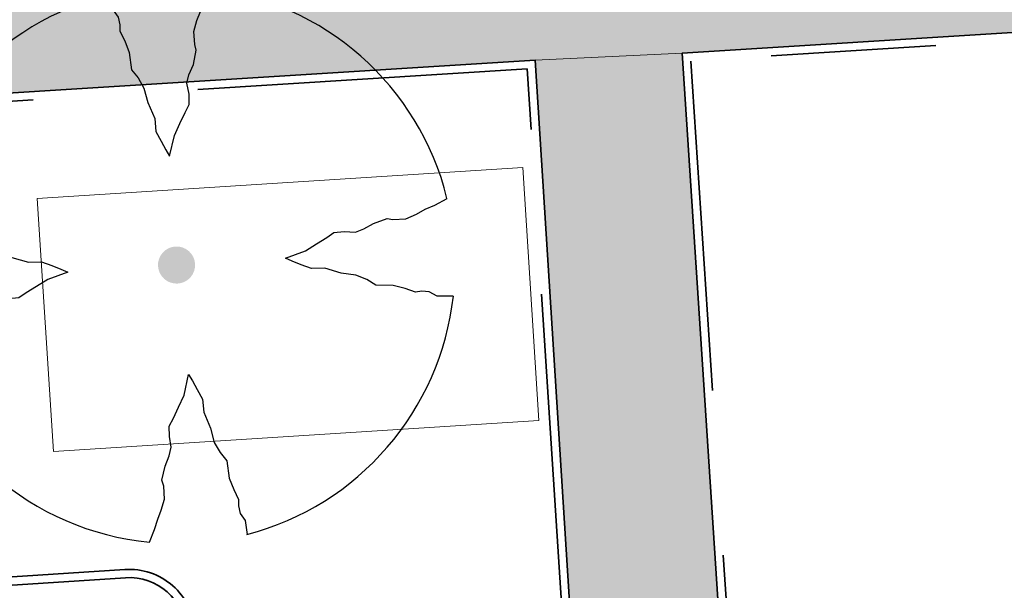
# Model space of a CAD drawing. Header units: metres. Extents: x 162305 to 163132, y 502542 to 502928.
# Tile 148 of 222: x 162500.53 to 162512.46, y 502791.35 to 502798.27. Entities that reach past the tile are written whole.
import ezdxf

# ---------------------------------------------------------------- set-up
doc = ezdxf.new("R2010")
doc.units = ezdxf.units.M
for name, pattern in [('VH-OPSLUITBAND-SO', [10, 4, -2, 2, -2]), ('VH-TROTTOIRBAND-SO', [15, 5, -2, 2, -2, 2, -2]), ('ZZ-HIDDEN-SO', [4, 2, -2])]:
    doc.linetypes.add(name, pattern=pattern)
for name, color, linetype, lineweight, true_color in [('N-BH-VH-VERHARDING_TEGEL-Grijs', 253, 'Continuous', 13, 0x828282), ('N-WE-GR-BOOM-S', 3, 'Continuous', 25, 0x00ff00), ('N-WE-GR-PLANTGATVERBETERING-A', 92, 'Continuous', 13, 0x00bd00), ('N-WE-VH-KANTOPSLUITING_OPSLUITBAND_100X200-G', 150, 'VH-OPSLUITBAND-SO', 35, 0x007fff), ('N-WE-VH-KANTOPSLUITING_TROTTOIRBAND_180X200-G', 6, 'VH-TROTTOIRBAND-SO', 35, 0xff00ff)]:
    doc.layers.add(name, color=color, linetype=linetype, lineweight=lineweight, true_color=true_color)
for name, color, linetype, lineweight in [('N-WE-GR-GRAS-A-200', 62, 'Continuous', 18), ('N-WE-VH-KANTOPSLUITING_BETONRUG-G', 7, 'ZZ-HIDDEN-SO', 35), ('N-WE-VH-KANTOPSLUITING_VOORKANTBAND-G', 50, 'Continuous', 35), ('N-WE-VH-OPENVERHARDING_TEGEL-A', 92, 'Continuous', 18)]:
    doc.layers.add(name, color=color, linetype=linetype, lineweight=lineweight)
doc.layers.add('X-XX-AL-HULPLIJN 01-G', color=1, linetype='Continuous', lineweight=18, true_color=0xff0000, plot=False)

# ---------------------------------------------------------------- blocks, each defined once
blk = doc.blocks.new('SGR-BOOM_2E GROOTTE')
h = blk.add_hatch(color=256)
edge = h.paths.add_edge_path()
edge.add_arc((-0.001990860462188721, 0.003386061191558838), 0.15, 0, 360)
at = {"flags": 128}
for points in [[(-0.3934977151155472, 2.21897151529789), (-0.3859977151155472, 2.09072151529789), (-0.3477477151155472, 2.02997151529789), (-0.3387477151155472, 1.96922151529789), (-0.3409977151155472, 1.91747151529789), (-0.3079977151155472, 1.83722151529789), (-0.2772477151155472, 1.74122151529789), (-0.2674977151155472, 1.59947151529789), (-0.2164977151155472, 1.53122151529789), (-0.1759977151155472, 1.44722151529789), (-0.1527477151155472, 1.32872151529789), (-0.1047477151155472, 1.19597151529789), (-0.1009977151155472, 1.09097151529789), (-0.06424771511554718, 1.00997151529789), (-0.02974771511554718, 0.9387215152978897), (-0.003497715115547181, 0.8847215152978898), (0.04525228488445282, 1.04972151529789), (0.09625228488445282, 1.14197151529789), (0.1427522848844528, 1.23047151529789), (0.1795022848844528, 1.29122151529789), (0.1840022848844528, 1.37597151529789), (0.1727522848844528, 1.46372151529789), (0.1930022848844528, 1.53122151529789), (0.2342522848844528, 1.61297151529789), (0.2650022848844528, 1.72547151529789), (0.2545022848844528, 1.77197151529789), (0.2537522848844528, 1.87772151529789), (0.2852522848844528, 1.96547151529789), (0.3190022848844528, 2.03597151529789), (0.3497522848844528, 2.11697151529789), (0.3970022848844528, 2.21747151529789)], [(2.213502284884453, -0.3850284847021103), (2.083752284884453, -0.3775284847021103), (2.022252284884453, -0.3400284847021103), (1.963002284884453, -0.3302784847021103), (1.912002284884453, -0.3347784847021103), (1.828752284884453, -0.3002784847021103), (1.734252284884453, -0.2695284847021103), (1.593252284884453, -0.2590284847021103), (1.525002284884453, -0.2095284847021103), (1.439502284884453, -0.1675284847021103), (1.321752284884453, -0.1435284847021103), (1.190502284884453, -0.0970284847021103), (1.084002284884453, -0.0932784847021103), (1.003752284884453, -0.05727848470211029), (0.9325022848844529, -0.02202848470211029), (0.8785022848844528, 0.00497151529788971), (1.043502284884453, 0.05297151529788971), (1.135752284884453, 0.1032215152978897), (1.223502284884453, 0.1504715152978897), (1.283502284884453, 0.1879715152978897), (1.367502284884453, 0.1909715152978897), (1.457502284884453, 0.1797215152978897), (1.525002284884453, 0.2007215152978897), (1.606002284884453, 0.2404715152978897), (1.718502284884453, 0.2734715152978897), (1.765002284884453, 0.2629715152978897), (1.870002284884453, 0.2622215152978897), (1.958502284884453, 0.2922215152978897), (2.029002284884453, 0.3282215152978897), (2.110752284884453, 0.3574715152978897), (2.212002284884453, 0.4047215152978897)], [(-2.218997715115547, 0.3889715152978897), (-2.089247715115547, 0.3814715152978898), (-2.026997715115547, 0.3447215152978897), (-1.966997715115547, 0.3349715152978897), (-1.915997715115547, 0.3394715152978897), (-1.834997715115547, 0.3049715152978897), (-1.740497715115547, 0.2742215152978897), (-1.597997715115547, 0.2637215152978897), (-1.531247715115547, 0.2134715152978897), (-1.443497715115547, 0.1699715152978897), (-1.324997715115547, 0.1474715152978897), (-1.195247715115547, 0.1017215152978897), (-1.090247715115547, 0.09797151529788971), (-1.008497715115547, 0.06122151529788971), (-0.9379977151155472, 0.02747151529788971), (-0.8832477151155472, -0.0002784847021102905), (-1.048247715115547, -0.04827848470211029), (-1.141247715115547, -0.0992784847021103), (-1.228997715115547, -0.1457784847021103), (-1.289747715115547, -0.1832784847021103), (-1.373747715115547, -0.1862784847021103), (-1.462247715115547, -0.1757784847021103), (-1.531247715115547, -0.1960284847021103), (-1.612247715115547, -0.2365284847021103), (-1.723247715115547, -0.2680284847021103), (-1.769747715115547, -0.2582784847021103), (-1.876247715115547, -0.2590284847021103), (-1.963247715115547, -0.2897784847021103), (-2.033747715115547, -0.3227784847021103), (-2.115497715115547, -0.3520284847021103), (-2.215997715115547, -0.4007784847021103)], [(-0.3597477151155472, -2.21802848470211), (-0.3109977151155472, -2.11677848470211), (-0.2802477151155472, -2.036528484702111), (-0.2479977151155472, -1.96602848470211), (-0.2172477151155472, -1.87752848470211), (-0.2164977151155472, -1.77252848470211), (-0.2277477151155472, -1.72452848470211), (-0.1954977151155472, -1.61277848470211), (-0.1564977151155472, -1.53102848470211), (-0.1354977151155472, -1.46352848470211), (-0.1452477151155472, -1.37502848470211), (-0.1414977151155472, -1.29177848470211), (-0.1039977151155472, -1.23102848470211), (-0.05674771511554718, -1.14327848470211), (-0.005747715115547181, -1.05027848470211), (0.04075228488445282, -0.8845284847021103), (0.06925228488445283, -0.9392784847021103), (0.1022522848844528, -1.00977848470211), (0.1390022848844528, -1.09152848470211), (0.1435022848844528, -1.19577848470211), (0.1900022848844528, -1.32777848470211), (0.2125022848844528, -1.44702848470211), (0.2545022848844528, -1.53102848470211), (0.3047522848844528, -1.59927848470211), (0.3160022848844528, -1.74102848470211), (0.3467522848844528, -1.83627848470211), (0.3805022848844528, -1.91802848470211), (0.3760022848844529, -1.96827848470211), (0.3865022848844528, -2.03052848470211), (0.4232522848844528, -2.08977848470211), (0.4315022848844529, -2.20452848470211)]]:
    blk.add_lwpolyline(points, dxfattribs=at)
for start, end in [(100.0002194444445, 170.1098166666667), (10.29992500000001, 79.79196666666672), (281.0945583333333, 350.0620888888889), (190.3241250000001, 260.8432527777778)]:
    blk.add_arc((-0.001990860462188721, 0.003386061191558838), 2.249996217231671, start, end)

msp = doc.modelspace()

# ---------------------------------------------------------------- hatches: boundary and pattern name
at = {"layer": 'N-WE-GR-GRAS-A-200'}
h = msp.add_hatch(dxfattribs=at)
h.set_pattern_fill('AGR-GRAS_02-SO', color=256, scale=0.2, style=0, pattern_type=2)
h.set_pattern_definition([(0, (0, 0), (2, 2), [0.5, -1.5]), (0, (1.1, 1.2), (2, 2), [0.5, -1.5]), (90, (0.2, 0.7000000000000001), (-2, 2), [0.5, -1.5]), (90, (1, 1.4), (-2, 2), [0.5, -1.5]), (45, (0.4, 1.4), (0, 2.00000000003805), [0.5, -2.328427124]), (135, (1.1, 0), (-2.00000000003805, 0), [0.5, -2.328427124]), (26.56505119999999, (0.5, 0.6000000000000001), (2.000000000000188, 8.001289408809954e-10), [0.5, -3.972135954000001]), (26.56505119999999, (1.4, 1.6), (2.000000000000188, 8.001289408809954e-10), [0.5, -3.972135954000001]), (63.43494882, (1.4, 0), (1.019972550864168e-10, 2.000000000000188), [0.4999999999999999, -3.972135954]), (63.43494882, (0.5, 0.9), (1.019972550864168e-10, 2.000000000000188), [0.4999999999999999, -3.972135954]), (63.43494882, (1.2, 0.4), (1.019972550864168e-10, 2.000000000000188), [0.4999999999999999, -3.972135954]), (116.5650512, (0, 1.1), (-8.00129740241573e-10, 2.000000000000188), [0.4999999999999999, -3.972135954]), (153.43494882, (0.4, 0.3), (-2.000000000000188, 1.019979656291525e-10), [0.5, -3.972135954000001])])
h.paths.add_polyline_path([(162421.5165590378, 502819.7260517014), (162435.0341480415, 502820.5761715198), (162435.1688183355, 502820.4316233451), (162435.3426501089, 502820.2749681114), (162435.552850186, 502820.1206294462), (162435.8967156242, 502819.9441172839), (162436.2277402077, 502819.8405780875), (162436.6488709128, 502819.7886927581), (162442.0138132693, 502820.0949395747), (162442.1810611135, 502820.2103278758), (162442.3248732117, 502817.9525913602), (162445.007909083, 502818.1234939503), (162446.2444226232, 502817.2507322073), (162443.1915292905, 502817.0609060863), (162443.5109028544, 502811.9245559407), (162442.5054510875, 502811.8576059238), (162442.17, 502817.226), (162424.634, 502816.1300000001), (162424.643, 502815.982), (162424.9671399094, 502810.7714661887), (162422.0807124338, 502810.5898051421)])
edge = h.paths.add_edge_path(flags=16)
edge.add_ellipse((162362.043387, 502852.5697739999), major_axis=(-0.002383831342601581, 0.03742427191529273), ratio=0.9992283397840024, start_angle=0, end_angle=360, ccw=False)
edge = h.paths.add_edge_path(flags=16)
edge.add_ellipse((162362.5847170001, 502843.0740939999), major_axis=(-0.002383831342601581, 0.03742427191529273), ratio=0.9992283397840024, start_angle=0, end_angle=360, ccw=False)
edge = h.paths.add_edge_path(flags=16)
edge.add_ellipse((162361.374981, 502862.4700579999), major_axis=(-0.002383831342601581, 0.03742427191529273), ratio=0.9992283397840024, start_angle=0, end_angle=360, ccw=False)
h.paths.add_polyline_path([(162362.2190213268, 502859.5504481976), (162362.3188333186, 502859.5565773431), (162363.5149332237, 502840.0783135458), (162363.4151212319, 502840.0721844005), (162363.4427023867, 502839.6230304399), (162363.5425143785, 502839.6291595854), (162363.6292576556, 502838.2165615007), (162362.8224999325, 502838.1585549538), (162362.7862460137, 502838.484052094), (162362.7876825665, 502838.4841989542), (162362.7580411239, 502838.7741446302), (162362.163, 502845.4909999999), (162360.89836909, 502866.6763346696), (162361.8778000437, 502866.7387219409), (162362.2912521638, 502860.0057313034), (162362.191440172, 502859.9996021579)])
h.paths.add_polyline_path([(162370.3601271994, 502859.1295107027), (162370.1821962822, 502861.9228857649), (162370.463, 502861.9199999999), (162370.486, 502861.4019999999), (162370.7786257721, 502861.4149999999), (162370.814, 502860.8959999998), (162371.3365986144, 502860.9349999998), (162371.387, 502859.961), (162371.777, 502859.9789999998), (162371.7795167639, 502859.2226011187)])
edge = h.paths.add_edge_path(flags=16)
edge.add_ellipse((162389.543764, 502924.3068979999), major_axis=(-0.002385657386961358, 0.03745293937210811), ratio=0.9992283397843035, start_angle=0, end_angle=360, ccw=False)
edge = h.paths.add_edge_path(flags=16)
edge.add_ellipse((162379.964316, 502923.7109299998), major_axis=(-0.002385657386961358, 0.03745293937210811), ratio=0.9992283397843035, start_angle=0, end_angle=360, ccw=False)
h.paths.add_polyline_path([(162371.042, 502923.0409999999), (162371.029, 502923.5469999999), (162371.0223638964, 502923.6548720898), (162398.1123599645, 502925.3046281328), (162398.1452615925, 502924.7643634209)])
edge = h.paths.add_edge_path(flags=16)
edge.add_ellipse((162472.361153, 502871.472719), major_axis=(-0.002385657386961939, 0.03745293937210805), ratio=0.9992283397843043, start_angle=0, end_angle=360, ccw=False)
edge = h.paths.add_edge_path(flags=16)
edge.add_ellipse((162472.2864730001, 502872.403486), major_axis=(-0.002385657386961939, 0.03745293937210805), ratio=0.9992283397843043, start_angle=0, end_angle=360, ccw=False)
edge = h.paths.add_edge_path(flags=16)
edge.add_ellipse((162481.3114880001, 502872.9735409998), major_axis=(-0.002385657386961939, 0.03745293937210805), ratio=0.9992283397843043, start_angle=0, end_angle=360, ccw=False)
edge = h.paths.add_edge_path(flags=16)
edge.add_ellipse((162481.4002010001, 502872.0775119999), major_axis=(-0.002385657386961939, 0.03745293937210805), ratio=0.9992283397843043, start_angle=0, end_angle=360, ccw=False)
edge = h.paths.add_edge_path(flags=16)
edge.add_ellipse((162491.4805440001, 502873.637313), major_axis=(-0.002385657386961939, 0.03745293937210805), ratio=0.9992283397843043, start_angle=0, end_angle=360, ccw=False)
edge = h.paths.add_edge_path()
edge.add_line((162491.6143036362, 502871.717545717), (162490.495948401, 502871.6572610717))
edge.add_line((162490.495948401, 502871.6572610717), (162490.4911206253, 502871.770458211))
edge.add_line((162490.4911206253, 502871.770458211), (162478.1572766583, 502870.9921482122))
edge.add_line((162478.1572766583, 502870.9921482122), (162470.9743753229, 502870.6049558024))
edge.add_line((162470.9743753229, 502870.6049558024), (162470.8563556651, 502872.5000220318))
edge.add_line((162470.8563556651, 502872.5000220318), (162485.6270000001, 502873.4150000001))
edge.add_line((162485.6270000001, 502873.4150000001), (162493.227, 502873.874))
edge.add_line((162493.227, 502873.874), (162492.8458826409, 502880.3916842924))
edge.add_line((162492.8458826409, 502880.3916842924), (162493.9870089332, 502880.4646632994))
edge.add_line((162493.9870089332, 502880.4646632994), (162494.5185704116, 502871.8740994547))
edge.add_line((162494.5185704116, 502871.8740994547), (162491.6457403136, 502871.7192403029))
edge.add_ellipse((162491.6281880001, 502871.7524060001), major_axis=(-0.002385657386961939, 0.03745293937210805), ratio=0.9992283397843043, start_angle=204.2610710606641, end_angle=514.6215030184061)
h.paths.add_polyline_path([(162503.0755587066, 502855.4427169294), (162503.1753678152, 502855.4488928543), (162503.1815437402, 502855.3490837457), (162507.7228581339, 502855.6300883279), (162508.3250288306, 502845.8984091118), (162508.8258166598, 502845.9293965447), (162509.9220368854, 502845.9962164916), (162508.4797209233, 502869.3054814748), (162502.5611213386, 502868.9392541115), (162502.3616388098, 502868.2951169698), (162502.3731368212, 502866.8913389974)])
h.paths.add_polyline_path([(162538.7342247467, 502870.4526310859), (162538.7367962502, 502870.458550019), (162538.7430412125, 502870.4777147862), (162538.7473811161, 502870.496931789), (162538.7498959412, 502870.5159468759), (162538.7507036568, 502870.5345366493), (162538.7498980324, 502870.5531265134), (162538.7473853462, 502870.5721418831), (162538.7430476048, 502870.5913593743), (162538.7368047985, 502870.6105248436), (162538.7286236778, 502870.6293614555), (162538.7222540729, 502870.6408522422), (162538.7033428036, 502870.9382040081), (162537.9507959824, 502870.8903428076), (162537.9680789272, 502870.6185940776), (162537.964609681, 502870.6106081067), (162537.9583653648, 502870.5914438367), (162537.9540258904, 502870.5722273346), (162537.9515112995, 502870.5532127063), (162537.9507036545, 502870.5346233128), (162537.9515092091, 502870.5160338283), (162537.9540216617, 502870.4970189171), (162537.9583589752, 502870.4778019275), (162537.964601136, 502870.4586369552), (162537.9727813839, 502870.4398007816), (162537.9803143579, 502870.4262100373), (162537.9986571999, 502870.137795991), (162538.7512040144, 502870.1856571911)], flags=16)
edge = h.paths.add_edge_path(flags=16)
edge.add_ellipse((162531.9063522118, 502869.9819825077), major_axis=(-0.2500000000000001, 0), ratio=1, start_angle=-146.51130248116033, end_angle=206.7590416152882, ccw=False)
edge.add_line((162532.1148508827, 502870.1199256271), (162532.1295791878, 502870.0945423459))
edge = h.paths.add_edge_path(flags=16)
edge.add_ellipse((162511.918555, 502869.277477), major_axis=(-0.00238565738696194, 0.03745293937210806), ratio=0.9992283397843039, start_angle=0, end_angle=360, ccw=False)
edge = h.paths.add_edge_path(flags=16)
edge.add_ellipse((162522.496849, 502868.4620289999), major_axis=(-0.00238565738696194, 0.03745293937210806), ratio=0.9992283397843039, start_angle=0, end_angle=360, ccw=False)
edge = h.paths.add_edge_path(flags=16)
edge.add_ellipse((162522.447144, 502869.8904319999), major_axis=(-0.00238565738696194, 0.03745293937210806), ratio=0.9992283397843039, start_angle=0, end_angle=360, ccw=False)
edge = h.paths.add_edge_path(flags=16)
edge.add_ellipse((162532.378619, 502869.05672), major_axis=(-0.00238565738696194, 0.03745293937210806), ratio=0.9992283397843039, start_angle=0, end_angle=360, ccw=False)
edge = h.paths.add_edge_path()
edge.add_line((162511.9016605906, 502867.7473060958), (162510.2102112, 502867.6449842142))
edge.add_line((162510.2102112, 502867.6449842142), (162510.1085309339, 502869.3060766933))
edge.add_line((162510.1085309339, 502869.3060766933), (162538.7403474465, 502871.0777381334))
edge.add_line((162538.7403474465, 502871.0777381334), (162538.8441031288, 502869.3771517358))
edge.add_line((162538.8441031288, 502869.3771517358), (162511.9425193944, 502867.7497777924))
edge.add_ellipse((162511.920191, 502867.7799310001), major_axis=(-0.00238565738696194, 0.03745293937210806), ratio=0.9992283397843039, start_angle=212.895373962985, end_angle=506.7391838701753)
edge = h.paths.add_edge_path(flags=16)
edge.add_ellipse((162554.016631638, 502704.4069191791), major_axis=(-0.2500000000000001, 0), ratio=1, start_angle=-19.78060631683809, end_angle=333.4897362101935, ccw=False)
edge.add_line((162553.7813827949, 502704.4915240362), (162553.7929180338, 502704.5185087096))
edge = h.paths.add_edge_path()
edge.add_ellipse((162551.4431023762, 502714.7606002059), major_axis=(-0.5786424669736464, 0), ratio=1, start_angle=88.32756619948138, end_angle=98.42476321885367)
edge.add_line((162551.5278796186, 502714.1882018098), (162556.303, 502714.513))
edge.add_line((162556.303, 502714.513), (162556.577, 502710.1250000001))
edge.add_line((162556.577, 502710.1250000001), (162556.776, 502710.137))
edge.add_line((162556.776, 502710.137), (162556.8456714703, 502709.2360332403))
edge.add_line((162556.8456714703, 502709.2360332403), (162552.7317102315, 502708.9739843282))
edge.add_line((162552.7317102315, 502708.9739843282), (162552.9859847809, 502704.982074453))
edge.add_line((162552.9859847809, 502704.982074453), (162557.1540978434, 502705.2475726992))
edge.add_line((162557.1540978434, 502705.2475726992), (162557.1710000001, 502705.029))
edge.add_line((162557.1710000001, 502705.029), (162577.095, 502706.273))
edge.add_line((162577.095, 502706.273), (162577.2190000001, 502706.8259999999))
edge.add_line((162577.2190000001, 502706.8259999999), (162577.3048540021, 502705.3783479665))
edge.add_line((162577.3048540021, 502705.3783479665), (162549.7918656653, 502703.6927452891))
edge.add_line((162549.7918656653, 502703.6927452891), (162549.1598177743, 502713.8137040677))
edge.add_line((162549.1598177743, 502713.8137040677), (162549.361875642, 502713.8262496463))
edge.add_line((162549.361875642, 502713.8262496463), (162549.3556780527, 502713.9260674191))
edge.add_line((162549.3556780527, 502713.9260674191), (162550.2635827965, 502713.9824417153))
edge.add_ellipse((162550.2202014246, 502714.6810961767), major_axis=(-0.7000000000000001, 0), ratio=1, start_angle=93.55309047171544, end_angle=128.9931781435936)
edge.add_line((162550.6606609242, 502714.1370415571), (162551.426214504, 502714.1822042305))
edge = h.paths.add_edge_path(flags=16)
edge.add_ellipse((162508.182291, 502708.9626890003), major_axis=(-0.002385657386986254, 0.03745293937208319), ratio=0.9992283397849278, start_angle=0, end_angle=360, ccw=False)
edge = h.paths.add_edge_path(flags=16)
edge.add_ellipse((162498.418432, 502708.1386420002), major_axis=(-0.002385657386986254, 0.03745293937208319), ratio=0.9992283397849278, start_angle=0, end_angle=360, ccw=False)
edge = h.paths.add_edge_path(flags=16)
edge.add_ellipse((162487.92888, 502707.676082), major_axis=(-0.002385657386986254, 0.03745293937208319), ratio=0.9992283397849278, start_angle=0, end_angle=360, ccw=False)
edge = h.paths.add_edge_path(flags=16)
edge.add_ellipse((162478.21442, 502707.1048410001), major_axis=(-0.002385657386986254, 0.03745293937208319), ratio=0.9992283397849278, start_angle=0, end_angle=360, ccw=False)
h.paths.add_polyline_path([(162476.6849999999, 502707.0870000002), (162505.879, 502708.9120000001), (162539.79, 502710.978), (162539.8512384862, 502709.9872224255), (162476.7460532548, 502706.0992192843)])
edge = h.paths.add_edge_path(flags=16)
edge.add_ellipse((162395.834261, 502721.3618740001), major_axis=(-0.002383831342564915, 0.03742427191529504), ratio=0.999228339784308, start_angle=0, end_angle=360, ccw=False)
edge = h.paths.add_edge_path(flags=16)
edge.add_ellipse((162396.470102, 502711.1848960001), major_axis=(-0.002383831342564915, 0.03742427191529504), ratio=0.999228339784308, start_angle=0, end_angle=360, ccw=False)
edge = h.paths.add_edge_path()
edge.add_line((162395.3827017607, 502731.7149209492), (162396.765, 502708.907))
edge.add_line((162396.765, 502708.907), (162397.0362159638, 502704.3002450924))
edge.add_line((162397.0362159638, 502704.3002450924), (162396.2952306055, 502704.2557530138))
edge.add_line((162396.2952306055, 502704.2557530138), (162395.7976409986, 502704.6969723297))
edge.add_line((162395.7976409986, 502704.6969723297), (162394.0179850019, 502733.9348903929))
edge.add_line((162394.0179850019, 502733.9348903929), (162394.9004865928, 502734.9337845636))
edge.add_line((162394.9004865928, 502734.9337845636), (162395.1865293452, 502734.9517658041))
edge.add_line((162395.1865293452, 502734.9517658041), (162395.3786342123, 502731.7820354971))
edge.add_ellipse((162395.364097, 502731.7474740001), major_axis=(-0.002383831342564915, 0.03742427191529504), ratio=0.999228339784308, start_angle=333.5251489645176, end_angle=566.1216927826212)
edge = h.paths.add_edge_path(flags=16)
edge.add_ellipse((162599.331135, 502707.3641609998), major_axis=(-0.002385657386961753, 0.03745293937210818), ratio=0.9992283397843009, start_angle=0, end_angle=360, ccw=False)
edge = h.paths.add_edge_path(flags=16)
edge.add_ellipse((162589.564927, 502706.8229459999), major_axis=(-0.002385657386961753, 0.03745293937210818), ratio=0.9992283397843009, start_angle=0, end_angle=360, ccw=False)
edge = h.paths.add_edge_path()
edge.add_ellipse((162583.9606018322, 502706.2395809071), major_axis=(-0.25, 0), ratio=1, start_angle=93.48921757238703, end_angle=273.4892176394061)
edge.add_line((162583.9453866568, 502706.4891174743), (162583.9425624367, 502706.5354361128))
edge.add_line((162583.9425624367, 502706.5354361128), (162608.977, 502708.0619999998))
edge.add_line((162608.977, 502708.0619999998), (162609.0222481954, 502707.3215365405))
edge.add_line((162609.0222481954, 502707.3215365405), (162583.9881483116, 502705.7878047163))
edge.add_line((162583.9881483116, 502705.7878047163), (162583.9758170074, 502705.9900443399))
edge = h.paths.add_edge_path(flags=16)
edge.add_ellipse((162616.1438289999, 502666.5185710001), major_axis=(-0.002383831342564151, 0.03742427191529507), ratio=0.9992283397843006, start_angle=0, end_angle=360, ccw=False)
edge = h.paths.add_edge_path(flags=16)
edge.add_ellipse((162615.418174, 502676.4011740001), major_axis=(-0.002383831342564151, 0.03742427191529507), ratio=0.9992283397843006, start_angle=0, end_angle=360, ccw=False)
edge = h.paths.add_edge_path()
edge.add_ellipse((162615.4285143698, 502664.8072041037), major_axis=(-0.25, 0), ratio=1, start_angle=33.48920055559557, end_angle=333.4892346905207)
edge.add_line((162615.2048017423, 502664.9187955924), (162615.1525454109, 502664.9448619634))
edge.add_line((162615.1525454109, 502664.9448619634), (162613.958497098, 502684.041838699))
edge.add_line((162613.958497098, 502684.041838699), (162615.1414976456, 502684.115805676))
edge.add_line((162615.1414976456, 502684.115805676), (162615.159, 502683.7990000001))
edge.add_line((162615.159, 502683.7990000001), (162616.3066053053, 502665.5481842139))
edge.add_line((162616.3066053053, 502665.5481842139), (162616.3033225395, 502665.5336481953))
edge.add_line((162616.3033225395, 502665.5336481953), (162616.3008077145, 502665.514633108))
edge.add_line((162616.3008077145, 502665.514633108), (162616.2999999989, 502665.4960433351))
edge.add_line((162616.2999999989, 502665.4960433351), (162616.3008056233, 502665.4774534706))
edge.add_line((162616.3008056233, 502665.4774534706), (162616.3033183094, 502665.4584381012))
edge.add_line((162616.3033183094, 502665.4584381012), (162616.3076560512, 502665.4392206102))
edge.add_line((162616.3076560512, 502665.4392206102), (162616.3138988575, 502665.4200551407))
edge.add_line((162616.3138988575, 502665.4200551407), (162616.314791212, 502665.4180005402))
edge.add_line((162616.314791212, 502665.4180005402), (162616.722, 502658.942))
edge.add_line((162616.722, 502658.942), (162615.5333526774, 502658.8544320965))
edge.add_line((162615.5333526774, 502658.8544320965), (162615.1717733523, 502664.6373404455))
edge.add_line((162615.1717733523, 502664.6373404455), (162615.2200169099, 502664.6692591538))
h.paths.add_polyline_path([(162613.8066207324, 502655.3830135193), (162613.5983157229, 502658.7118775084), (162613.6383711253, 502658.7148283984), (162613.9336933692, 502653.9916007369), (162582.143659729, 502652.0176703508), (162582.0627495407, 502653.3171170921)])
h.paths.add_polyline_path([(162630.4243863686, 502647.5564365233), (162630.6988101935, 502642.625785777), (162628.400261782, 502642.4938657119), (162627.7770362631, 502642.4580970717), (162627.7860277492, 502642.2775601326), (162603.4329293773, 502640.7654094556), (162603.1143130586, 502645.8967066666), (162602.0771908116, 502645.8411463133), (162602.1052835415, 502645.3920240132), (162602.140627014, 502645.3942347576), (162602.4673671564, 502640.0490361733), (162633.8554516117, 502641.9628847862), (162634.1446303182, 502641.9819357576), (162633.8808725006, 502644.367061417), (162633.7172807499, 502644.9995907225), (162633.3784737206, 502645.7268571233), (162632.876258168, 502646.363503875), (162632.2858631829, 502646.8539192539), (162631.6236958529, 502647.2106270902)])
edge = h.paths.add_edge_path(flags=16)
edge.add_ellipse((162567.844551, 502652.1996749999), major_axis=(-0.002385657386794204, 0.03745293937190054), ratio=0.9992283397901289, start_angle=0, end_angle=360, ccw=False)
edge = h.paths.add_edge_path()
edge.add_line((162548.0456737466, 502650.7682154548), (162548.0302749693, 502651.0150177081))
edge.add_line((162548.0302749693, 502651.0150177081), (162549.486, 502651.1087671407))
edge.add_line((162549.486, 502651.1087671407), (162549.486, 502650.5171653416))
edge.add_line((162549.486, 502650.5171653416), (162550.286, 502650.5171653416))
edge.add_line((162550.286, 502650.5171653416), (162550.286, 502651.1602875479))
edge.add_line((162550.286, 502651.1602875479), (162558.5596133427, 502651.6931124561))
edge.add_ellipse((162558.586846, 502651.7189099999), major_axis=(-0.002385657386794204, 0.03745293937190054), ratio=0.9992283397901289, start_angle=129.7834060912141, end_angle=230.2967654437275)
edge.add_line((162558.6171626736, 502651.6968186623), (162573.8774278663, 502652.679587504))
edge.add_line((162573.8774278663, 502652.679587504), (162573.9442433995, 502651.6087087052))
edge.add_line((162573.9442433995, 502651.6087087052), (162548.0933813, 502650.003587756))
edge.add_line((162548.0933813, 502650.003587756), (162548.0496484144, 502650.7045118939))
edge.add_ellipse((162548.027968, 502650.7351350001), major_axis=(-0.002385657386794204, 0.03745293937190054), ratio=0.9992283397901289, start_angle=211.6726546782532, end_angle=328.1783617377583)
edge = h.paths.add_edge_path(flags=16)
edge.add_ellipse((162430.664854, 502659.8648859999), major_axis=(-0.002385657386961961, 0.03745293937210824), ratio=0.999228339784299, start_angle=0, end_angle=360, ccw=False)
edge = h.paths.add_edge_path(flags=16)
edge.add_ellipse((162420.419076, 502659.6422339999), major_axis=(-0.002385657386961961, 0.03745293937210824), ratio=0.999228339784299, start_angle=0, end_angle=360, ccw=False)
edge = h.paths.add_edge_path(flags=16)
edge.add_ellipse((162411.255758, 502659.1550639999), major_axis=(-0.002385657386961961, 0.03745293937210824), ratio=0.999228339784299, start_angle=0, end_angle=360, ccw=False)
h.paths.add_polyline_path([(162435.5066193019, 502661.0433013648), (162435.3233302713, 502659.8573135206), (162409.6329158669, 502658.2621252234), (162409.5620526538, 502659.4211363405), (162417.3110000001, 502659.9086496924), (162417.3110000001, 502659.5641653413), (162418.1110000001, 502659.5641653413), (162418.1110000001, 502659.9623525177)])
edge = h.paths.add_edge_path()
edge.add_arc((162406.536, 502665.135), 0.2500000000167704, 314.1360549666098, 386.7590416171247)
edge.add_line((162406.759226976, 502665.2475598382), (162406.7444974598, 502665.27294495))
edge.add_arc((162406.5359999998, 502665.135), 0.2500000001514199, 33.48920055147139, 53.15212306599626)
edge.add_line((162406.685923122, 502665.3350576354), (162405.617, 502682.119))
edge.add_line((162405.617, 502682.119), (162404.587, 502699.361))
edge.add_line((162404.587, 502699.361), (162405.1143578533, 502699.3935952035))
edge.add_line((162405.1143578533, 502699.3935952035), (162407.5658656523, 502659.2976883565))
edge.add_line((162407.5658656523, 502659.2976883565), (162407.0728233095, 502659.2672141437))
edge.add_line((162407.0728233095, 502659.2672141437), (162407.068, 502659.3430000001))
edge.add_line((162407.068, 502659.3430000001), (162407.062, 502659.4299999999))
edge.add_line((162407.062, 502659.4299999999), (162406.7100911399, 502664.9555779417))
h.paths.add_polyline_path([(162384.1750049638, 502626.9891315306), (162385.0461632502, 502626.5921299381), (162372.824584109, 502599.0138271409), (162371.3350000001, 502595.4950000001), (162370.7215316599, 502593.4947695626), (162370.3940593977, 502591.742593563), (162370.27, 502590.8190000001), (162370.22, 502589.0400000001), (162370.38, 502587.0300000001), (162370.565, 502585.909), (162371.415, 502583.295), (162372.1925058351, 502581.7065360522), (162370.9084498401, 502584.3298946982), (162369.965918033, 502586.8058962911), (162369.7468094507, 502588.0398939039), (162369.6159284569, 502589.5431637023), (162369.6091660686, 502591.0279743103), (162369.7646776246, 502592.5846402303), (162370.1565436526, 502594.4288020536), (162370.7452851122, 502596.21519706), (162373.7388263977, 502603.1545829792), (162382.0728048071, 502622.3892297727), (162383.9823001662, 502627.0156439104)])
h.paths.add_polyline_path([(162633.5463762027, 502600.5126540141), (162633.8283551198, 502595.9714000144), (162634.9231162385, 502596.039376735), (162635.3607743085, 502596.0881576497), (162635.8073451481, 502596.2543479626), (162636.1271517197, 502596.4813361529), (162636.3947428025, 502596.7820698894), (162636.6092821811, 502597.1852952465), (162636.6796266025, 502597.5214881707), (162636.6916618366, 502597.8519463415), (162636.4580000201, 502601.6318122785), (162636.458, 502601.6900000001), (162604.9018155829, 502599.7525513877), (162604.8522315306, 502599.7495070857), (162605.1491306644, 502595.6509770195), (162605.3252974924, 502595.0911310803), (162605.5291921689, 502594.7712351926), (162606.0306337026, 502594.3268080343), (162606.4894983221, 502594.1006345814), (162606.9796067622, 502594.0141961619), (162607.3978853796, 502594.0296818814), (162607.3792933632, 502594.3291052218), (162607.4791011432, 502594.3353025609), (162607.1971222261, 502598.8765565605)])
at = {"layer": 'N-WE-VH-OPENVERHARDING_TEGEL-A', "true_color": 0x333333}
h = msp.add_hatch(dxfattribs=at)
h.set_pattern_fill('AVH-TEGEL_300X300_HALFST', color=250, angle=3.036056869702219, pattern_type=2)
h.set_pattern_definition([(3.036056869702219, (0, 0), (0.2916342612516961, 0.1656787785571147), [0.3, -0.3]), (93.0360568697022, (0, 0), (-0.2995789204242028, -0.01588931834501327), [])])
h.paths.add_polyline_path([(162464.5060555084, 502797.2624477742), (162486.978875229, 502798.653470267), (162488.9260761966, 502798.775834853), (162488.9323690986, 502798.674021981), (162536.1323174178, 502801.5913804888), (162536.2622585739, 502799.5987534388), (162508.5526737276, 502797.8585194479), (162506.7700153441, 502797.7758559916), (162494.5805758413, 502797.0110944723), (162494.5703347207, 502797.1690266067), (162465.4340619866, 502795.3485759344), (162464.6217164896, 502795.300682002)])
h = msp.add_hatch(dxfattribs=at)
h.set_pattern_fill('AVH-TEGEL_300X300_HALFST', color=250, angle=273.0855276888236, pattern_type=2)
h.set_pattern_definition([(273.0855276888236, (0, 0), (0.1659305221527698, -0.2914911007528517), [0.2999999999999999, -0.2999999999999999]), (3.085527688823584, (0, 0), (-0.0161479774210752, 0.2995650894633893), [])])
h.paths.add_polyline_path([(162509.5521868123, 502755.0319193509), (162507.2304067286, 502790.5523433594), (162506.7700153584, 502797.7758559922), (162508.5526737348, 502797.8585194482), (162511.3446535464, 502755.1446089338)])

# ---------------------------------------------------------------- linework, layer by layer
at = {"layer": 'N-BH-VH-VERHARDING_TEGEL-Grijs'}
msp.add_line((162506.7700153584, 502797.7758559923), (162508.5526737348, 502797.8585194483), dxfattribs=at)
at = {"layer": 'N-BH-VH-VERHARDING_TEGEL-Grijs', "flags": 128}
msp.add_lwpolyline([(162509.5521868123, 502755.0319193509), (162507.2304067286, 502790.5523433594), (162506.7700153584, 502797.7758559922), (162508.5526737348, 502797.8585194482), (162511.3446535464, 502755.1446089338), (162509.5521868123, 502755.0319193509)], dxfattribs=at)
at = {"layer": 'N-WE-GR-PLANTGATVERBETERING-A', "flags": 128}
msp.add_lwpolyline([(162500.739214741, 502796.0977889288), (162506.6207552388, 502796.4724281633), (162506.8159169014, 502793.4085439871), (162500.9343764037, 502793.0339047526), (162500.739214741, 502796.0977889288)], dxfattribs=at)
at = {"layer": 'N-WE-VH-KANTOPSLUITING_BETONRUG-G'}
msp.add_lwpolyline([(162499.1353817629, 502792.1300569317, 0.4142135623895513), (162499.8795489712, 502791.4772053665), (162501.8003299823, 502791.6027565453, -0.4142135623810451), (162502.6508067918, 502790.8566404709)], format="xyb", dxfattribs=at)
at = {"layer": 'N-WE-VH-KANTOPSLUITING_OPSLUITBAND_100X200-G'}
for points in [[(162537.575, 502799.5810000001), (162508.659033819, 502797.7644826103), (162511.6137355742, 502752.5611233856), (162509.9213471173, 502752.4505010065)], [(162507.1050221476, 502790.9473619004), (162506.6765160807, 502797.6692372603), (162498.705958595, 502797.1692839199)]]:
    msp.add_lwpolyline(points, dxfattribs=at)
at = {"layer": 'N-WE-VH-KANTOPSLUITING_TROTTOIRBAND_180X200-G'}
msp.add_lwpolyline([(162499.0355947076, 502792.1235343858, 0.4142135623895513), (162499.8860715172, 502791.3774183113), (162501.8068525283, 502791.5029694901, -0.4142135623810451), (162502.5510197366, 502790.8501179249), (162502.5836324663, 502790.3511826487)], format="xyb", dxfattribs=at)
at = {"layer": 'N-WE-VH-KANTOPSLUITING_VOORKANTBAND-G'}
for points in [[(162537.6683573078, 502799.6870600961), (162508.5526737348, 502797.8585194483), (162511.5074259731, 502752.654387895), (162509.9148245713, 502752.5502880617), (162510.157104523, 502748.8436981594), (162540.8199548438, 502750.7628527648)], [(162498.6994100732, 502797.2695088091), (162506.7700153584, 502797.7758559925), (162507.2048144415, 502790.9538847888), (162502.5640648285, 502790.6505438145)]]:
    msp.add_lwpolyline(points, dxfattribs=at)
at = {"layer": 'X-XX-AL-HULPLIJN 01-G', "flags": 128}
msp.add_lwpolyline([(162464.5060555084, 502797.2624477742), (162486.978875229, 502798.653470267), (162488.9260761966, 502798.775834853), (162488.9323690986, 502798.674021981), (162536.1323174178, 502801.5913804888), (162536.2622585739, 502799.5987534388), (162508.5526737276, 502797.8585194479), (162506.7700153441, 502797.7758559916), (162494.5805758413, 502797.0110944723), (162494.5703347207, 502797.1690266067), (162465.4340619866, 502795.3485759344), (162464.6217164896, 502795.300682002)], close=True, dxfattribs=at)

# ---------------------------------------------------------------- block references
at = {"layer": 'N-WE-GR-BOOM-S', "xscale": 1.5, "yscale": 1.5, "zscale": 1.5, "rotation": 3.553090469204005}
msp.add_blockref('SGR-BOOM_2E GROOTTE', (162502.4300612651, 502795.2873016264), dxfattribs=at)

doc.saveas('drawing.dxf')
